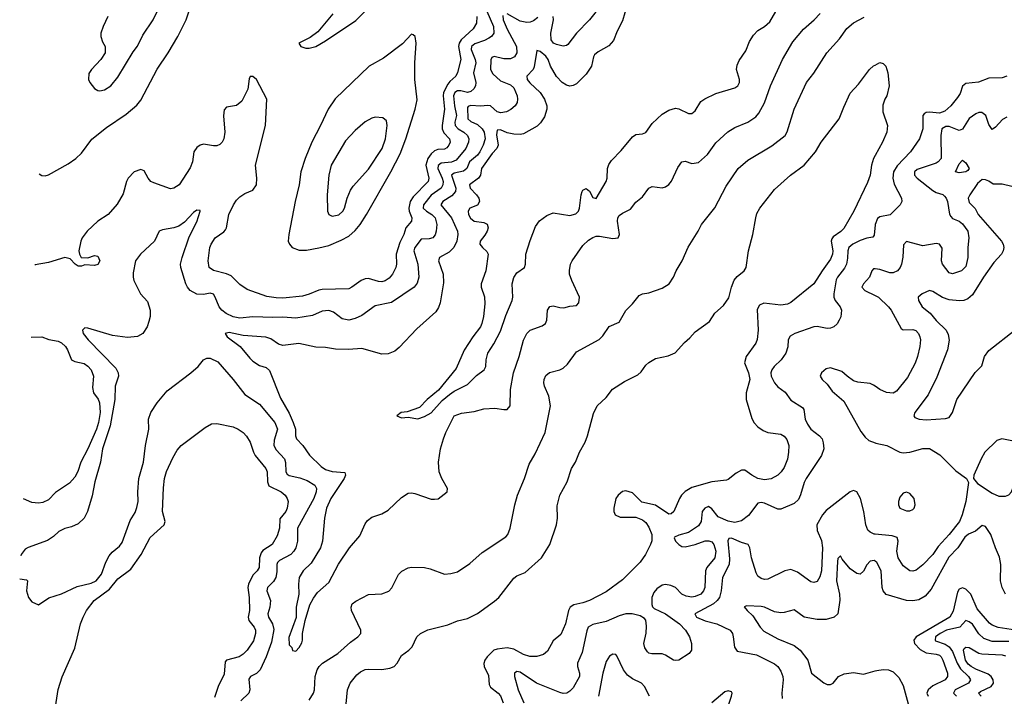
# Model space of a CAD drawing. Header units: inches. Extents: x 1682530 to 1839546, y 640742 to 791647.
# Tile 177 of 256: x 1684816 to 1690783, y 694310 to 698412. Entities that reach past the tile are written whole.
import ezdxf

# ---------------------------------------------------------------- set-up
doc = ezdxf.new("R2010")
doc.units = ezdxf.units.IN
doc.header["$MEASUREMENT"] = 0
doc.layers.add('B6689', color=7, linetype='Continuous')
doc.layers.add('B6699', color=7, linetype='Continuous')

msp = doc.modelspace()

# ---------------------------------------------------------------- linework, layer by layer
at = {"layer": 'B6689', "color": 5}
for points, elevation in [([(1687628, 698510), (1687687, 698370), (1687689.8, 698330), (1687676.4, 698310), (1687660.1, 698299.9), (1687634.1, 698285.9), (1687574, 698266), (1687554.3, 698250), (1687551.3, 698230), (1687577.2, 698170), (1687579.9, 698150), (1687566.3, 698090), (1687579.9, 698030), (1687578, 698010), (1687568, 697992), (1687550, 697977.1), (1687530, 697970.1), (1687490, 697981.2), (1687470, 697981.3), (1687454, 697970), (1687446.1, 697950), (1687450.8, 697890), (1687463.9, 697830), (1687453.7, 697790), (1687455.6, 697770), (1687472.7, 697750), (1687507.7, 697730), (1687530.6, 697710), (1687538.9, 697690), (1687537.1, 697670), (1687519.9, 697630), (1687460.4, 697559.6), (1687432.9, 697547.1), (1687370, 697541.1), (1687352.1, 697527.9), (1687349.3, 697510), (1687376.4, 697450), (1687382.2, 697430), (1687381.2, 697410), (1687370.2, 697389.8), (1687310, 697348.8), (1687264.2, 697290), (1687261.9, 697270), (1687280.8, 697250), (1687313.7, 697230), (1687333.1, 697210), (1687343.8, 697170), (1687340.5, 697130), (1687333.2, 697106.8), (1687320.3, 697090), (1687297.8, 697082.2), (1687250, 697080.6), (1687210.3, 697029.7), (1687203.9, 697010), (1687228.2, 696930), (1687235.2, 696850), (1687225.5, 696814.5), (1687207.2, 696790), (1687070, 696698), (1686970, 696677.3), (1686890, 696618), (1686850, 696599.7), (1686810.2, 696590.2), (1686770, 696597.6), (1686718.3, 696638.3), (1686690, 696649.3), (1686650, 696643.8), (1686590, 696618.1), (1686490, 696601.9), (1686410, 696608.3), (1686350, 696605.5), (1686230, 696611.3), (1686150, 696602.6), (1686110, 696610.9), (1686067.9, 696630), (1686040.2, 696650), (1686024.8, 696670), (1686001.7, 696730), (1685990, 696747.9), (1685970, 696753.8), (1685930, 696745.4), (1685890, 696748.6), (1685850, 696770.1), (1685832.5, 696790), (1685823.7, 696810), (1685793, 696910), (1685790.8, 696930), (1685800.1, 696970), (1685844.1, 697095.9), (1685890, 697186.6), (1685910.4, 697250), (1685910, 697254), (1685890, 697257.3), (1685870, 697243.8), (1685815.4, 697184.6), (1685780, 697160), (1685750, 697148.9), (1685682.3, 697137.7), (1685661.2, 697130), (1685632.3, 697070), (1685547.3, 696990), (1685517.6, 696950), (1685503.1, 696876.9), (1685503.1, 696850), (1685508.5, 696830), (1685547.8, 696750), (1685590, 696702.6), (1685607.2, 696650), (1685606.7, 696613.3), (1685598.9, 696581.1), (1685587.9, 696550), (1685561.7, 696510), (1685530, 696490.2), (1685470, 696485), (1685377.9, 696497.9), (1685230, 696541.3), (1685210, 696543), (1685197, 696530), (1685201.7, 696510), (1685231.1, 696470), (1685399.6, 696299.6), (1685413.3, 696270), (1685414, 696250), (1685395.2, 696190), (1685391.7, 696110), (1685363.8, 695950), (1685317.8, 695810), (1685306, 695730), (1685271.3, 695610), (1685255.2, 695524.8), (1685226.4, 695430), (1685207.2, 695390), (1685170, 695356.1), (1685130, 695336.5), (1685090, 695327), (1685052.3, 695310), (1685020.6, 695279.4), (1684984.8, 695255.2), (1684867.2, 695212.8), (1684850, 695202), (1684826, 695170), (1684822.8, 695161.3)], 660), ([(1684933.8, 697476.9), (1684950, 697466.7), (1684970, 697465.7), (1684990, 697472), (1685110, 697538.7), (1685156.9, 697570), (1685190, 697602), (1685253.4, 697686.6), (1685342.5, 697757.5), (1685460.6, 697839.4), (1685525.7, 697894.3), (1685550, 697923.1), (1685648.3, 698111.7), (1685715, 698210), (1685775, 698310), (1685824.2, 698410), (1685850, 698483.6)], 720), ([(1685350.4, 698430), (1685321.1, 698370), (1685308.8, 698330), (1685308.5, 698310), (1685317.6, 698277.6), (1685333.4, 698250), (1685334, 698210), (1685307.3, 698170), (1685250.5, 698109.5), (1685234.8, 698085.2), (1685234, 698050), (1685240.7, 698030), (1685270, 697994), (1685290, 697982), (1685301.1, 697981.1), (1685330, 697986), (1685369.3, 698010), (1685410, 698064), (1685504.1, 698215.9), (1685530, 698250.6), (1685563, 698317), (1685625.4, 698410), (1685679.1, 698520.9)], 740), ([(1688498.7, 698501.3), (1688470, 698404.2), (1688437.5, 698342.5), (1688414.9, 698285.1), (1688386.2, 698253.8), (1688322.4, 698217.6), (1688300.5, 698199.5), (1688292.9, 698187.1), (1688281.2, 698130), (1688250, 698082.2), (1688190, 698023.7), (1688170, 698012.6), (1688150, 698008.7), (1688130, 698013.8), (1688104.1, 698030), (1688070, 698068.1), (1688032.5, 698130), (1688018.5, 698170), (1688005.1, 698190), (1687970, 698218.9), (1687950, 698224.4), (1687934.3, 698125.7), (1687927.6, 698110), (1687889.9, 698070), (1687891.2, 698050), (1687908.1, 698028.1), (1687970.2, 697970.2), (1687996.7, 697930), (1688009.9, 697890.1), (1688011, 697870), (1687997.4, 697822.6), (1687973.4, 697786.6), (1687953, 697767), (1687870, 697719.4), (1687850, 697715.5), (1687810, 697717.9), (1687770, 697726.5), (1687730, 697743), (1687710, 697742.3), (1687705.5, 697714.5), (1687716.4, 697650), (1687708.6, 697631.4), (1687679.6, 697600.4), (1687614.2, 697510), (1687608.4, 697470), (1687596.3, 697450), (1687542, 697410), (1687546.1, 697390), (1687584.4, 697350), (1687598, 697330), (1687603.5, 697310), (1687590, 697286.9), (1687544.2, 697270), (1687534.2, 697250), (1687537, 697230), (1687548.1, 697208.1), (1687569.9, 697189.9), (1687630, 697182.5), (1687650, 697171.9), (1687654.6, 697150), (1687649.3, 697130), (1687635.1, 697104.9), (1687607.1, 697070), (1687605.1, 697050), (1687620.5, 697030), (1687647.4, 697007.4), (1687656.3, 696990), (1687640.6, 696890), (1687612.7, 696810), (1687611.9, 696790), (1687632.6, 696732.6), (1687634.9, 696690), (1687627.2, 696612.8), (1687617.9, 696570), (1687608.6, 696550), (1687563, 696490), (1687510, 696408.9), (1687461.9, 696298.1), (1687354.1, 696165.9), (1687286.6, 696110), (1687240.1, 696059.9), (1687165.1, 696034.9), (1687128, 696030), (1687102, 696010), (1687130, 695999), (1687170, 696001.2), (1687230, 695992), (1687270, 696006.6), (1687310, 696028.9), (1687376.4, 696103.6), (1687420, 696140), (1687450, 696160.2), (1687530, 696199.2), (1687584.7, 696255.3), (1687632, 696290), (1687642, 696310), (1687642.2, 696350), (1687653.4, 696390), (1687690, 696446.2), (1687730, 696522.8), (1687761.7, 696618.3), (1687801.2, 696710), (1687804.1, 696730), (1687800.1, 696810), (1687810, 696849.6), (1687830, 696877), (1687875.5, 696910), (1687881.3, 696930), (1687884.2, 696990), (1687910, 697072.8), (1687941.8, 697158.2), (1687967.3, 697192.7), (1688010, 697224.2), (1688050, 697239.8), (1688150, 697224.5), (1688186.2, 697233.8), (1688201.8, 697250), (1688209.4, 697270), (1688218, 697350), (1688224.5, 697370), (1688230, 697378.3), (1688250, 697388.2), (1688270, 697371.3), (1688290, 697334.5), (1688310, 697327.6), (1688370.8, 697430), (1688375.9, 697450), (1688378.9, 697510), (1688386.9, 697533.1), (1688402.8, 697557.2), (1688461.6, 697618.4), (1688530, 697702), (1688550, 697715), (1688590, 697719.8), (1688610, 697727.2), (1688650, 697781.5), (1688710, 697838.5), (1688750, 697863), (1688790, 697875.6), (1688810, 697871.5), (1688870, 697842.6), (1688890, 697842), (1688910, 697859.6), (1688944.8, 697915.2), (1688967.6, 697932.4), (1689035.2, 697964.8), (1689150, 697998.9), (1689168.8, 698010), (1689178.3, 698030), (1689178.3, 698050), (1689160.7, 698110), (1689164.6, 698135.4), (1689175.8, 698164.2), (1689216.9, 698223.1), (1689240, 698280), (1689262.7, 698317.3), (1689290, 698345.1), (1689330.1, 698369.9), (1689361.6, 698398.4), (1689398.3, 698461.7)], 620), ([(1688339.9, 698500.1), (1688270, 698410.2), (1688191.2, 698330), (1688138.7, 698261.3), (1688130, 698254.4), (1688110, 698250.4), (1688070, 698260.3), (1688050.5, 698270), (1688036.9, 698290), (1688034.5, 698330), (1688050.9, 698410), (1688050.1, 698430)], 640), ([(1687586.7, 698430), (1687584.9, 698390), (1687564.4, 698355.6), (1687492.6, 698290), (1687480.4, 698270), (1687476.4, 698250), (1687489, 698170), (1687469.5, 698090.5), (1687459.9, 698070), (1687422.7, 698037.3), (1687410, 698020.1), (1687384.6, 697970), (1687381.7, 697950), (1687391, 697869), (1687376.3, 697770), (1687377.4, 697750), (1687386.6, 697726.6), (1687420.7, 697690), (1687425.7, 697670), (1687417.8, 697650), (1687404.6, 697635.4), (1687390, 697626.6), (1687350, 697623.8), (1687330, 697615.8), (1687310, 697598.8), (1687289.9, 697570), (1687278.4, 697530), (1687295.8, 697450), (1687291.2, 697430), (1687201.4, 697338.6), (1687182.8, 697310), (1687174.4, 697270), (1687176.7, 697250), (1687193, 697210), (1687190.8, 697190), (1687157.3, 697150), (1687144, 697110), (1687119, 697061), (1687097.7, 696990), (1687100.2, 696930), (1687095.4, 696910), (1687075.7, 696870), (1687054.5, 696845.5), (1687030.8, 696829.2), (1687010, 696823.3), (1686990, 696824.5), (1686930, 696842.8), (1686910, 696841.2), (1686884.7, 696830), (1686830, 696790.2), (1686810, 696780.7), (1686650, 696775.3), (1686630, 696772.4), (1686570, 696747), (1686530, 696736.6), (1686410, 696723.4), (1686370, 696724.7), (1686314.4, 696734.4), (1686195.1, 696775.1), (1686150, 696805.8), (1686098.3, 696858.3), (1686070.1, 696870.1), (1685990.9, 696890.9), (1685964.6, 696910), (1685958.2, 696950), (1685969.4, 697030), (1685976, 697050), (1686000.2, 697090), (1686053.8, 697126.2), (1686062.8, 697137.2), (1686069.4, 697150.6), (1686084.4, 697230), (1686111.1, 697288.9), (1686130, 697317.2), (1686150, 697337.1), (1686181.4, 697358.6), (1686230, 697378.5), (1686251.7, 697410), (1686253.5, 697450), (1686246.2, 697530), (1686306, 697770), (1686314, 697930), (1686251.8, 698050), (1686230, 698067.7), (1686213.2, 698066.8), (1686207.5, 698052.5), (1686199.1, 697990), (1686162.7, 697917.3), (1686130, 697892.4), (1686070, 697881.1), (1686054.7, 697865.3), (1686050.8, 697829.2), (1686059.8, 697730), (1686052.8, 697690), (1686042.6, 697670), (1686030, 697655.3), (1686010, 697646.7), (1685990, 697646), (1685930, 697657.4), (1685910, 697651.8), (1685890, 697637.6), (1685872.4, 697610), (1685863.1, 697550), (1685850, 697513.4), (1685782, 697410), (1685750, 697390.4), (1685730, 697386.7), (1685630, 697422), (1685611.5, 697431.5), (1685593.8, 697450), (1685570, 697494.9), (1685550, 697503.7), (1685510, 697488.8), (1685473.5, 697450), (1685463.5, 697430), (1685444.2, 697355.8), (1685406.4, 697293.6), (1685351.6, 697230), (1685290.6, 697189.4), (1685224.2, 697130), (1685195.1, 697090), (1685187.3, 697070), (1685175.3, 697010), (1685178, 696990), (1685188, 696970), (1685228.4, 696968.4), (1685270, 696982.7), (1685290, 696978), (1685300.9, 696950), (1685290, 696927.3), (1685270, 696920.7), (1685210, 696924.7), (1685190, 696918), (1685170, 696918), (1685152, 696930), (1685122.8, 696962.8), (1685090.5, 696970.5), (1684990, 696939.6), (1684910, 696925.3), (1684907.3, 696923.7)], 680), ([(1687743.5, 698436.5), (1687746.1, 698410), (1687770, 698354.2), (1687827, 698250), (1687829.3, 698210.7), (1687814.1, 698185.9), (1687790, 698175.1), (1687750, 698174.8), (1687691.6, 698188.4), (1687678.2, 698181.8), (1687671.3, 698168.7), (1687669.9, 698109.9), (1687683.3, 698083.3), (1687730, 698041.5), (1687790, 698017.3), (1687810, 697997.6), (1687830.6, 697950), (1687833.8, 697930), (1687830.8, 697910), (1687819.7, 697890), (1687792.2, 697867.8), (1687766, 697854), (1687733, 697847), (1687710, 697852.4), (1687670, 697888.4), (1687651.5, 697891.5), (1687610, 697887.5), (1687549, 697891), (1687533.9, 697886.1), (1687530, 697879.3), (1687532.9, 697810), (1687550, 697794.8), (1687590, 697775.9), (1687618.3, 697750), (1687630.7, 697730), (1687636.6, 697690), (1687625.4, 697650), (1687604.7, 697610), (1687589.9, 697590), (1687542, 697550), (1687527, 697510), (1687506.7, 697493.3), (1687450, 697481.6), (1687434.1, 697470), (1687459.5, 697390), (1687457.5, 697370), (1687436, 697344), (1687380.3, 697310), (1687369.1, 697290), (1687433.1, 697210), (1687468.6, 697130), (1687472.2, 697110), (1687465.5, 697070), (1687446.7, 697030), (1687418.5, 697001.5), (1687361.1, 696970), (1687354.2, 696950), (1687382.3, 696870), (1687383.6, 696816.4), (1687364, 696696), (1687353.7, 696666.3), (1687338.4, 696641.6), (1687223.3, 696536.7), (1687116.3, 696423.7), (1687090, 696403), (1687050, 696385.3), (1687010, 696384.6), (1686890, 696419.3), (1686807.9, 696412.1), (1686730, 696413.8), (1686670, 696424.4), (1686610, 696427.1), (1686508.3, 696448.3), (1686410, 696437.1), (1686384.6, 696444.6), (1686337.3, 696477.3), (1686306.9, 696486.9), (1686170, 696498.1), (1686085.3, 696514.7), (1686061.6, 696510), (1686073.7, 696490), (1686151.5, 696431.5), (1686210, 696358.8), (1686230, 696341.2), (1686270, 696316.1), (1686310, 696302.8), (1686330, 696284.2), (1686397.7, 696117.7), (1686450, 696026), (1686473.9, 695970), (1686487.4, 695930), (1686487.1, 695890), (1686492.8, 695870), (1686532, 695830), (1686572, 695772), (1686643.8, 695703.8), (1686670, 695685.8), (1686710, 695672.5), (1686787.6, 695667.6), (1686789.7, 695650), (1686782.5, 695630), (1686702.5, 695510), (1686675.9, 695450), (1686662.8, 695390), (1686651.7, 695250), (1686639.8, 695210), (1686583.3, 695116.7), (1686534.2, 695070), (1686510.8, 695030), (1686505, 694990), (1686507.1, 694930), (1686490.8, 694850), (1686492.1, 694787.9), (1686447.5, 694667.5), (1686450, 694622), (1686465.2, 694605.2), (1686470, 694588), (1686490, 694584), (1686510, 694605.2), (1686525.1, 694634.9), (1686530.3, 694650.4), (1686530.5, 694690.5), (1686547.2, 694770), (1686575.4, 694864.6), (1686595.8, 694904.2), (1686620.5, 694939.6), (1686690, 694999.7), (1686748.4, 695111.6), (1686815.8, 695210), (1686876.8, 695283.2), (1686910, 695356.3), (1686924.5, 695375.5), (1686950, 695395), (1687010, 695416.8), (1687050, 695438), (1687130, 695516), (1687170, 695541.1), (1687190, 695544), (1687210, 695539.7), (1687310, 695505.1), (1687330, 695504.5), (1687352.3, 695507.7), (1687406.8, 695550), (1687408, 695570), (1687374.4, 695630), (1687359.2, 695670), (1687353.7, 695730), (1687366, 695810), (1687385.5, 695870), (1687399.7, 695910), (1687450, 696009.6), (1687493.7, 696026.3), (1687570, 696037.4), (1687630, 696052.9), (1687696, 696056), (1687750, 696048.2), (1687770, 696049.6), (1687788, 696070), (1687791, 696170), (1687808.4, 696271.6), (1687842.6, 696370), (1687870.4, 696469.6), (1687890.5, 696509.5), (1687910.5, 696529.5), (1687983.4, 696556.6), (1688002.8, 696570), (1688010.5, 696589.5), (1688014.9, 696650), (1688030, 696672.3), (1688050, 696677), (1688090, 696666.6), (1688114.4, 696665.6), (1688150, 696675.1), (1688190, 696679.3), (1688203.8, 696696.2), (1688208.4, 696730), (1688162, 696830), (1688149.1, 696870), (1688147.8, 696892.2), (1688154.9, 696930), (1688165.3, 696950), (1688230, 697043.6), (1688264.2, 697075.8), (1688290, 697092.1), (1688310, 697098.5), (1688330, 697099.8), (1688410, 697084.5), (1688442.8, 697090), (1688451.7, 697110), (1688438.3, 697190), (1688441.7, 697210), (1688450, 697224.5), (1688470, 697239.7), (1688517.2, 697262.8), (1688550, 697306), (1688590, 697338), (1688630, 697389.4), (1688650, 697399.5), (1688710, 697391.8), (1688730, 697397.6), (1688750, 697412), (1688766.7, 697433.3), (1688805.4, 697514.6), (1688830, 697549.3), (1688850, 697553.6), (1688890, 697540.5), (1688930, 697546), (1688985.5, 697594.6), (1689035.8, 697664.2), (1689107.7, 697732.3), (1689150, 697758.5), (1689230, 697789.7), (1689276.9, 697823.1), (1689295.3, 697844.7), (1689330, 697907.3), (1689365.8, 698010), (1689438.6, 698170), (1689502.7, 698277.3), (1689566.4, 698353.6), (1689630.1, 698409.9), (1689667.4, 698450)], 640), ([(1686713.3, 698446.7), (1686622, 698338), (1686576.3, 698303.7), (1686508.7, 698270), (1686519, 698250), (1686550, 698239.5), (1686570, 698239.6), (1686610, 698249.8), (1686670, 698284.2), (1686853.9, 698406.1), (1686915.5, 698470)], 680), ([(1686570, 694286), (1686596.5, 694330), (1686602.4, 694350), (1686607.8, 694430), (1686618.3, 694470), (1686630.3, 694490), (1686650.3, 694510), (1686744.6, 694570), (1686821.2, 694638.8), (1686864.9, 694670), (1686883, 694690), (1686883.1, 694710), (1686827.3, 694830), (1686824.9, 694850), (1686831, 694870), (1686852.8, 694887.2), (1686930, 694927.3), (1687010, 694931), (1687052.5, 694947.5), (1687071.8, 694968.2), (1687112.1, 695047.9), (1687132.3, 695067.7), (1687170, 695088.2), (1687190, 695092.6), (1687270, 695090.9), (1687303.3, 695083.3), (1687390, 695051.1), (1687430, 695054), (1687470, 695063.8), (1687545, 695115), (1687618.5, 695181.5), (1687763, 695277), (1687774.3, 695290), (1687789.1, 695330), (1687816.5, 695470), (1687833.1, 695530), (1687875.6, 695630), (1687903.5, 695716.5), (1687939.6, 695780.4), (1688001.2, 695910), (1688033.6, 696070), (1688023.1, 696130), (1687995.8, 696190), (1687992, 696210), (1687994, 696230), (1688005.2, 696254.7), (1688027.8, 696272.2), (1688090, 696289.7), (1688110, 696299.8), (1688136.1, 696323.9), (1688190, 696397.7), (1688327.7, 696472.3), (1688350, 696495.6), (1688387.9, 696552.1), (1688450, 696578.7), (1688490, 696649.6), (1688530.4, 696690), (1688570, 696739), (1688590, 696749.2), (1688630, 696755.1), (1688710, 696784.7), (1688752.4, 696810), (1688779.3, 696850), (1688794.9, 696890), (1688830.6, 696950), (1688867.3, 697032.7), (1688928.4, 697130), (1688948, 697170), (1689030, 697272), (1689097.3, 697402.7), (1689169.5, 697510.5), (1689230, 697560.4), (1689373.7, 697646.3), (1689455.6, 697710), (1689467.7, 697732.3), (1689509.3, 697870), (1689584.6, 698030), (1689630, 698087), (1689707.2, 698210), (1689784.4, 698295.5), (1689830, 698358.3), (1689870, 698393.3), (1689933.4, 698426.6)], 660), ([(1687955.7, 698424.3), (1687930, 698405), (1687910, 698395.8), (1687890, 698393.7), (1687850, 698402.8), (1687770, 698446.4)], 640), ([(1686794.8, 694265.2), (1686802, 694350), (1686818.8, 694390), (1686858.8, 694441.2), (1686881.2, 694458.8), (1686910, 694471.6), (1686930, 694475.3), (1687010, 694472.3), (1687059.8, 694480.2), (1687086, 694490), (1687104.6, 694510), (1687130, 694557.6), (1687175.5, 694590), (1687195.5, 694610), (1687224, 694670), (1687244.9, 694690), (1687290, 694713.6), (1687410, 694743), (1687470, 694767.6), (1687530, 694781.3), (1687590, 694812.8), (1687693.7, 694886.3), (1687720.4, 694910), (1687810, 695025.6), (1687830, 695039.7), (1687880.3, 695059.7), (1687978.4, 695150), (1688028.4, 695230), (1688070, 695348.7), (1688074.9, 695390), (1688074.4, 695465.6), (1688090.3, 695530), (1688133.4, 695610), (1688160.3, 695690), (1688185.5, 695730), (1688209, 695790), (1688242.3, 695850), (1688258, 695890), (1688294.7, 696025.3), (1688315.8, 696070), (1688370, 696122), (1688409, 696171), (1688481.6, 696218.4), (1688561.7, 696258.3), (1688582.6, 696277.4), (1688610, 696318), (1688630, 696334.5), (1688670, 696357), (1688746.7, 696373.3), (1688788.3, 696391.7), (1688844.4, 696455.6), (1688876.9, 696483.1), (1688910, 696519.5), (1688997, 696583), (1689030, 696633.2), (1689081.6, 696678.4), (1689114, 696726), (1689130.5, 696790), (1689147.1, 696832.9), (1689165.1, 696854.9), (1689207.7, 696890), (1689218.4, 696910), (1689233.7, 697010), (1689258.9, 697110), (1689277.3, 697210), (1689284.2, 697235.8), (1689301.7, 697270), (1689390, 697382.4), (1689487, 697470), (1689570.3, 697530), (1689638.7, 697610), (1689674.4, 697670), (1689782, 697810), (1689810, 697882), (1689850, 697965.2), (1689899.3, 698020.7), (1689965.5, 698110), (1689990, 698131.6), (1690000, 698136.6)], 680), ([(1690000, 697588.6), (1689989.9, 697570.1), (1689978.5, 697530), (1689969.8, 697470), (1689955.3, 697424.7), (1689870.7, 697250), (1689810, 697145.5), (1689793.1, 697126.9), (1689745.5, 697094.5), (1689737.8, 697082.2), (1689734, 697070), (1689743.9, 697010), (1689741.6, 696990), (1689730, 696960.8), (1689679.2, 696890), (1689630, 696810.3), (1689490, 696697), (1689470, 696687.6), (1689430, 696681.3), (1689326.7, 696693.3), (1689299.7, 696680.3), (1689285.3, 696654.7), (1689290.9, 696529.1), (1689286.3, 696473.7), (1689276.9, 696450), (1689219.7, 696370), (1689208.5, 696331.6), (1689233.8, 696270), (1689240.3, 696230), (1689218.8, 696150), (1689219.8, 696110), (1689253.7, 695993.7), (1689267.7, 695967.7), (1689290, 695944.5), (1689322, 695922), (1689350, 695909.6), (1689430, 695898.3), (1689450, 695886), (1689466, 695866), (1689477.2, 695830), (1689476.5, 695790), (1689470, 695747.3), (1689450, 695696.4), (1689432, 695670), (1689411, 695650), (1689370, 695627.6), (1689330, 695623), (1689290.6, 695630), (1689253.1, 695650), (1689210, 695681.1), (1689190, 695680.3), (1689157.4, 695662.6), (1689110, 695624.9), (1689099.1, 695620.9), (1689010, 695610.2), (1688890, 695575.8), (1688849.2, 695550.8), (1688827.2, 695530), (1688814.2, 695510), (1688779.7, 695430), (1688764.6, 695415.4), (1688750, 695413.8), (1688670, 695468.3), (1688587.1, 695487.1), (1688530, 695542.8), (1688490, 695554.8), (1688470, 695550.7), (1688442.7, 695530), (1688429.5, 695510), (1688417.2, 695450), (1688417.2, 695430), (1688424, 695410), (1688455.1, 695395.1), (1688550, 695396.4), (1688590, 695379.8), (1688610, 695363.1), (1688630, 695335.4), (1688646.5, 695290), (1688647.9, 695252.1), (1688639.8, 695230), (1688608.8, 695170), (1688576.6, 695123.3), (1688470, 695015.5), (1688370, 694944.1), (1688269.9, 694890.1), (1688230, 694876.3), (1688174.5, 694865.5), (1688152.6, 694850), (1688141.2, 694830), (1688124.6, 694750), (1688096, 694684), (1688050, 694645.7), (1688015.4, 694584.6), (1687990, 694562.8), (1687950, 694552.3), (1687907.7, 694552.3), (1687870, 694563.7), (1687810, 694595.7), (1687770, 694604.2), (1687710, 694596.4), (1687690, 694589.5), (1687649.4, 694550), (1687636, 694530), (1687629.4, 694509.4), (1687631.9, 694490), (1687656.6, 694436.7), (1687662.1, 694382.1), (1687670, 694365.8), (1687716.1, 694330), (1687730, 694313.5), (1687746.9, 694270)], 680), ([(1690000, 697167.4), (1689994.3, 697105.7), (1689985.8, 697094.2), (1689950, 697087.6), (1689910, 697073.2), (1689866.4, 697050), (1689841.7, 697030), (1689835.2, 697010), (1689833.9, 696966.1), (1689827.3, 696930), (1689815.4, 696904.6), (1689772.1, 696850), (1689765.1, 696834.9), (1689750.5, 696750), (1689750.6, 696730), (1689758, 696710), (1689788.5, 696670), (1689797.6, 696650), (1689792.9, 696610), (1689783.1, 696590), (1689770, 696568.7), (1689750, 696550.3), (1689730, 696541.7), (1689710, 696538.9), (1689650, 696552), (1689630, 696549), (1689514, 696510), (1689486, 696494), (1689474, 696470), (1689471.5, 696428.5), (1689459.8, 696390), (1689431.8, 696350), (1689388.8, 696310), (1689373.6, 696290), (1689368.4, 696270), (1689370.7, 696250), (1689390, 696211.1), (1689410, 696186), (1689454.3, 696154.3), (1689490, 696104.7), (1689560.9, 696060.9), (1689568.3, 696048.3), (1689577.2, 695990), (1689590, 695959.7), (1689610.9, 695930), (1689664.2, 695890), (1689678.7, 695870), (1689685.6, 695845.6), (1689689.7, 695810), (1689676.3, 695770), (1689582.2, 695630), (1689570, 695605.5), (1689549.1, 695530.9), (1689536.5, 695503.5), (1689510, 695478.9), (1689430, 695444.4), (1689410, 695443.7), (1689330, 695481.2), (1689310, 695485.2), (1689290, 695480.3), (1689233.5, 695406.5), (1689190, 695374.3), (1689150, 695363.1), (1689110, 695371.3), (1689050, 695397.9), (1689010, 695446.7), (1688990, 695460.1), (1688968.9, 695450), (1688951.4, 695430), (1688946.8, 695370), (1688930, 695343), (1688870, 695302.9), (1688810, 695286.8), (1688785.6, 695274.4), (1688783.1, 695270), (1688791.6, 695250), (1688809.9, 695229.9), (1688830, 695219), (1688850, 695216.4), (1688910, 695230.8), (1688970, 695252.9), (1688993.5, 695253.5), (1689010, 695245.7), (1689023, 695230), (1689035.9, 695190), (1689029.2, 695150), (1688980.2, 695090), (1688971.7, 695070), (1688969.2, 694970), (1688961, 694950), (1688943.9, 694930), (1688910, 694914.6), (1688890, 694911.7), (1688856.2, 694916.2), (1688829.6, 694929.6), (1688790, 694970.2), (1688761.7, 694981.7), (1688730, 694987.6), (1688710, 694984.1), (1688678.5, 694961.5), (1688659.7, 694940.3), (1688646.6, 694910), (1688647, 694867), (1688652, 694852), (1688661.4, 694841.4), (1688730, 694809.8), (1688814.4, 694750), (1688850.9, 694710), (1688876.3, 694670), (1688887.8, 694630), (1688887.8, 694590), (1688873.6, 694570), (1688811.8, 694530), (1688790, 694526.5), (1688778.8, 694530), (1688730, 694560.3), (1688710, 694566.7), (1688647.4, 694567.4), (1688630, 694571.7), (1688620, 694580), (1688604.2, 694604.2), (1688599.7, 694630), (1688612.6, 694692.6), (1688614.3, 694734.3), (1688610, 694771.3), (1688602.5, 694782.5), (1688577.3, 694797.3), (1688529, 694809), (1688490, 694809.2), (1688450, 694798.2), (1688370, 694763.2), (1688290, 694745.7), (1688262.2, 694730), (1688252.8, 694707.2), (1688224.6, 694575.4), (1688195.8, 694510), (1688197.1, 694490), (1688209.8, 694450), (1688209.7, 694430), (1688170, 694361.6), (1688150, 694340.4), (1688132.7, 694330), (1688110, 694326.5), (1688090, 694332.3), (1687949.2, 694389.2), (1687850, 694455.5), (1687830, 694459.6), (1687815.1, 694450), (1687814, 694430), (1687836.7, 694350), (1687871.9, 694270)], 660), ([(1690000, 696900.6), (1689990, 696901.5), (1689979.8, 696890), (1689967.2, 696850), (1689930.9, 696810), (1689920.5, 696790), (1689937.4, 696770), (1690000, 696739.9)], 640), ([(1684886.4, 696488.6), (1684890, 696486.9), (1684950, 696488.5), (1684992.2, 696472.2), (1685050, 696463.4), (1685070, 696452.6), (1685093.1, 696430), (1685105, 696410), (1685129.9, 696349.9), (1685150, 696339.1), (1685206.8, 696326.8), (1685230, 696310.9), (1685248.6, 696288.6), (1685264, 696250), (1685257.4, 696182.6), (1685262.6, 696150), (1685291.4, 696111.4), (1685300.4, 696090), (1685302.9, 696030), (1685293.6, 695970), (1685282, 695930), (1685230, 695810.2), (1685186.1, 695730), (1685167.8, 695672.2), (1685150, 695639), (1685117.5, 695602.5), (1685033.6, 695546.4), (1684990, 695500.3), (1684955.7, 695484.3), (1684930, 695480.7), (1684890, 695485.5), (1684839.4, 695507.6)], 680), ([(1684816.1, 695022), (1684857, 695017), (1684864, 695010), (1684857.2, 694950), (1684869.4, 694910), (1684890, 694882.7), (1684930, 694865.2), (1684992.2, 694907.8), (1685070, 694932), (1685164.4, 694975.6), (1685250, 694995.4), (1685279.5, 695010), (1685312.6, 695050), (1685337.8, 695122.2), (1685358, 695162), (1685376.4, 695183.6), (1685420.5, 695219.5), (1685437.3, 695242.7), (1685485.1, 695374.9), (1685515.2, 695424.8), (1685526.3, 695453.7), (1685534.6, 695490), (1685531.8, 695550), (1685538.6, 695630), (1685565.8, 695730), (1685579, 695830), (1685598.4, 695930), (1685597.6, 695990), (1685610.8, 696030), (1685650, 696089.8), (1685710, 696162.2), (1685854, 696270), (1685898.7, 696310), (1685930, 696349.4), (1685950, 696360.7), (1685970, 696360.7), (1686017.2, 696337.2), (1686110, 696229.7), (1686179.9, 696139.9), (1686270, 696081.7), (1686362, 695970), (1686378.2, 695930), (1686357.8, 695862.2), (1686356.9, 695830), (1686370, 695804.6), (1686420.5, 695750), (1686426.9, 695726.9), (1686428.1, 695670), (1686437, 695657), (1686449.4, 695649.4), (1686514.7, 695634.7), (1686558.3, 695618.3), (1686604, 695590), (1686614.4, 695570), (1686613.4, 695550), (1686598, 695510), (1686499.9, 695330), (1686499.6, 695250), (1686489.9, 695210), (1686478.3, 695190), (1686458.9, 695170), (1686390, 695132.5), (1686379.5, 695120.5), (1686373.7, 695110), (1686374.9, 695065.1), (1686367.9, 695030), (1686353.4, 695006.6), (1686318, 694970), (1686313.3, 694950), (1686335.2, 694890), (1686332.1, 694850), (1686320.6, 694810), (1686325, 694790), (1686349.1, 694749.1), (1686355.8, 694715.8), (1686341.7, 694638.3), (1686310, 694550.3), (1686273.8, 694470), (1686250.9, 694449.1), (1686214.3, 694430), (1686205.1, 694414.9), (1686211.7, 694350), (1686203.9, 694330), (1686156.5, 694283.5)], 660), ([(1690000, 696189.9), (1689990, 696196.9), (1689970, 696205.5), (1689895.1, 696215.1), (1689870, 696223.2), (1689830.4, 696250), (1689799.4, 696279.4), (1689730, 696302), (1689704.1, 696295.9), (1689676.2, 696270), (1689666.6, 696250), (1689679.6, 696230), (1689710, 696202), (1689739.4, 696159.4), (1689810, 696099.8), (1689914.7, 695914.7), (1689940.2, 695880.2), (1689961.5, 695861.5), (1690000, 695847.3)], 640), ([(1685033.2, 694246.8), (1685048.4, 694351.6), (1685072.7, 694427.3), (1685150, 694602), (1685185, 694750), (1685199.8, 694790), (1685221.2, 694830), (1685268.1, 694890), (1685360.8, 694959.2), (1685410, 695022.6), (1685490, 695079.8), (1685551.6, 695170), (1685607.3, 695272.7), (1685691.7, 695350), (1685697.5, 695370), (1685681, 695430), (1685686.9, 695573.1), (1685693.7, 695630), (1685706.3, 695673.7), (1685743.4, 695756.6), (1685770, 695802.9), (1685794.4, 695830), (1685939.9, 695940.1), (1685978, 695962), (1686010, 695962.9), (1686110, 695943.1), (1686140.9, 695930), (1686170, 695909.6), (1686190, 695887.3), (1686213.1, 695850), (1686232.3, 695790), (1686243.1, 695770), (1686308.8, 695690), (1686315.8, 695670), (1686318.8, 695610), (1686326.8, 695586.7), (1686400.4, 695550), (1686425.6, 695530), (1686438, 695510), (1686442.2, 695490), (1686437.2, 695450), (1686429.9, 695430), (1686393.3, 695386.7), (1686389.9, 695330), (1686376.6, 695283.3), (1686346, 695230), (1686290, 695193.4), (1686279.6, 695180.4), (1686269.9, 695150), (1686266.9, 695090), (1686255.3, 695070), (1686230, 695043.5), (1686203.4, 694990), (1686199.7, 694970), (1686207.3, 694910), (1686208, 694830), (1686200.2, 694790), (1686203.9, 694770), (1686237.9, 694730), (1686245.2, 694710), (1686245.9, 694690), (1686232.7, 694647.3), (1686194, 694590), (1686170, 694564.8), (1686146, 694550), (1686070, 694530.1), (1686061.7, 694518.3), (1686055.2, 694444.8), (1686019.6, 694370), (1685997.3, 694302.7)], 680), ([(1690000, 695293.1), (1689993.7, 695293.7), (1689970, 695304.2), (1689957.2, 695317.2), (1689943.2, 695350), (1689931.1, 695430), (1689912.2, 695510), (1689890.1, 695550.1), (1689870, 695557.4), (1689850, 695548.9), (1689704.4, 695435.6), (1689682, 695410), (1689647.2, 695350), (1689650, 695316), (1689674.7, 695254.7), (1689682.5, 695210), (1689675.4, 695070), (1689665.6, 695034.4), (1689650, 695005.7), (1689630, 694999), (1689610, 695003.9), (1689530, 695062.8), (1689490, 695078.9), (1689453.2, 695070), (1689350, 695021.1), (1689330, 695017.6), (1689310, 695023.8), (1689290, 695039.3), (1689279.2, 695059.2), (1689251, 695150), (1689240.2, 695210), (1689230.2, 695230.2), (1689190, 695241.6), (1689130, 695269.2), (1689113.6, 695266.4), (1689107.7, 695252.3), (1689117.3, 695142.6), (1689115.3, 695110), (1689075.5, 695030), (1689067.5, 694950), (1689056.4, 694910), (1689043.9, 694890), (1689021.8, 694870), (1688908.4, 694810), (1688918, 694790), (1688970, 694768.5), (1689040.5, 694750), (1689122.6, 694710), (1689135.3, 694690), (1689140.9, 694670), (1689147.3, 694607.3), (1689163.8, 694583.8), (1689281.8, 694561.8), (1689390, 694506), (1689410, 694491.1), (1689430, 694462.9), (1689441.6, 694430), (1689443.7, 694410), (1689434.2, 694330), (1689437.4, 694297.4)], 640), ([(1690000, 695128.9), (1689994, 695134), (1689970, 695128.3), (1689950, 695106.5), (1689930, 695068.4), (1689910, 695050.3), (1689890, 695054.9), (1689850, 695082.4), (1689801, 695141), (1689790, 695162), (1689775.1, 695144.9), (1689772.1, 695127.9), (1689766.7, 695010), (1689785.6, 694930), (1689786.4, 694893.7), (1689774.7, 694810), (1689751.5, 694790), (1689704, 694776), (1689650, 694776.6), (1689569.7, 694789.7), (1689510, 694833.8), (1689450, 694817.1), (1689430, 694815.9), (1689390, 694821.5), (1689330.3, 694850), (1689310, 694854.8), (1689222.4, 694857.6), (1689207.7, 694852.3), (1689224.5, 694830), (1689258.8, 694798.8), (1689304.1, 694730), (1689325.5, 694705.5), (1689410, 694657.8), (1689510, 694618.5), (1689546.1, 694590), (1689593.6, 694530), (1689614.7, 694450), (1689690, 694391.5), (1689710, 694381.6), (1689730, 694381.8), (1689745.7, 694390), (1689779, 694430), (1689812.7, 694447.3), (1689870, 694453.7), (1689930, 694445.2), (1690000, 694464.4)], 620), ([(1688632.9, 694310), (1688603.1, 694370), (1688584.9, 694390), (1688530, 694415.9), (1688498.8, 694438.8), (1688476.5, 694470), (1688435.8, 694555.8), (1688430, 694563), (1688410, 694566), (1688390, 694552.4), (1688370, 694520.7), (1688349.3, 694450.7), (1688323.8, 694310)], 640), ([(1689110.5, 694250), (1689130.8, 694310.8), (1689134.8, 694330), (1689130, 694338), (1689110, 694342.8), (1689090, 694337.3), (1689010, 694270.5)], 640)]:
    msp.add_lwpolyline(points, dxfattribs=dict(at, elevation=elevation))
for points, elevation in [([(1687190, 698324), (1687135.6, 698264.4), (1687021.3, 698178.7), (1686933.7, 698130), (1686728.5, 697931.5), (1686684.7, 697870), (1686639.7, 697770), (1686587.5, 697670), (1686546, 697570), (1686520.6, 697490), (1686510.2, 697410), (1686485.7, 697310), (1686446.5, 697110), (1686444.2, 697070), (1686450.4, 697050), (1686468, 697030), (1686510, 697014.6), (1686554.8, 697014.8), (1686630, 697027.8), (1686690, 697042.3), (1686764.7, 697075.3), (1686810, 697100.2), (1686850, 697134.5), (1686878.9, 697170), (1686917.6, 697230), (1687065.9, 697490), (1687121, 697599), (1687157.1, 697690), (1687213.8, 697870), (1687225.3, 697925.3), (1687211.4, 698050), (1687210.8, 698150), (1687219.5, 698270), (1687212.7, 698310), (1687200.2, 698320.2)], 720), ([(1686970, 697820.9), (1686950, 697815.1), (1686910, 697792), (1686850, 697740.5), (1686790, 697676.3), (1686703.6, 697530), (1686689.2, 697470), (1686680.4, 697350), (1686681.1, 697250), (1686690.6, 697230), (1686710, 697220.3), (1686750, 697229.2), (1686773.7, 697250), (1686784.7, 697270), (1686800.5, 697330), (1686821.5, 697378.5), (1686837.8, 697402.2), (1686930, 697505.3), (1687012.2, 697630), (1687032.8, 697690), (1687044.2, 697770), (1687039.1, 697799.1), (1687017, 697817)], 740)]:
    msp.add_lwpolyline(points, close=True, dxfattribs=dict(at, elevation=elevation))
at = {"layer": 'B6699', "color": 5}
for points, elevation in [([(1690000, 698136.6), (1690030, 698151.8), (1690050, 698145.2), (1690065.2, 698130), (1690078, 698090), (1690085.2, 698010), (1690071.8, 697950), (1690059.3, 697930), (1690047.5, 697892.5), (1690047.2, 697852.8), (1690076.2, 697770), (1690071.5, 697730), (1690044.7, 697670), (1690000, 697588.6)], 680), ([(1690799.3, 698070), (1690770, 698059.5), (1690690, 698057.4), (1690626.4, 698033.6), (1690550, 698025.2), (1690530.6, 698009.5), (1690515.2, 697964.8), (1690500.2, 697939.8), (1690459, 697890), (1690422.4, 697857.6), (1690390, 697844), (1690329.4, 697850.6), (1690310, 697849.4), (1690298.5, 697841.5), (1690289.9, 697830), (1690288.7, 697750), (1690269, 697690), (1690214.5, 697610), (1690134.9, 697525.1), (1690112.1, 697490), (1690108.1, 697450), (1690115.5, 697415.5), (1690161, 697330), (1690161.5, 697310), (1690152.2, 697290), (1690092.3, 697227.7), (1690030, 697217.5), (1690014.1, 697205.9), (1690000.2, 697170), (1690000, 697167.4)], 660), ([(1690798.5, 697821.5), (1690773, 697807), (1690730, 697759.1), (1690710, 697746), (1690690, 697776), (1690671.7, 697831.7), (1690648.1, 697848.1), (1690630, 697848.2), (1690610, 697840.7), (1690570, 697812.7), (1690530, 697747.5), (1690510, 697740.8), (1690450, 697765), (1690430, 697764.4), (1690405.6, 697750), (1690399.2, 697710), (1690401.5, 697570), (1690383.5, 697550), (1690370, 697542.3), (1690256.3, 697503.7), (1690238.5, 697490), (1690238.2, 697470), (1690256.2, 697450), (1690350, 697376.3), (1690370, 697363.9), (1690410, 697351.5), (1690421.1, 697341.1), (1690430.7, 697330), (1690438.5, 697310), (1690452.2, 697232.2), (1690458.7, 697218.7), (1690470, 697206.9), (1690510, 697190.8), (1690530, 697175.1), (1690562.7, 697130), (1690568.7, 697090), (1690561.8, 697030), (1690561.8, 696970), (1690550, 696916.3), (1690524, 696890), (1690470, 696870.6), (1690450, 696877.3), (1690409.1, 696930), (1690403.2, 696950), (1690406.9, 697026.9), (1690391.1, 697051.1), (1690370, 697054), (1690290, 697040.3), (1690190, 697067.2), (1690172.9, 697047.1), (1690168.4, 696971.6), (1690159.8, 696930), (1690151.3, 696908.7), (1690135.8, 696890), (1690110, 696877.6), (1690090, 696876.9), (1690030, 696897.8), (1690000, 696900.6)], 640), ([(1690830, 697400.8), (1690770, 697413.8), (1690715.3, 697415.3), (1690690, 697433.6), (1690670, 697440.9), (1690650, 697442), (1690621.4, 697418.6), (1690573.5, 697350), (1690564.8, 697330), (1690570, 697304.2), (1690606.2, 697266.2), (1690625.2, 697230), (1690765.6, 697070), (1690776.8, 697050), (1690780.2, 697030), (1690776.8, 697010), (1690767.4, 696990), (1690720.6, 696939.4), (1690656.5, 696850), (1690590, 696743.5), (1690561.5, 696718.5), (1690538, 696710), (1690512.7, 696707.3), (1690450, 696713.4), (1690408.2, 696728.2), (1690350, 696764.7), (1690330, 696770.3), (1690286, 696750), (1690261.6, 696730), (1690264, 696710), (1690286.4, 696670), (1690333.2, 696633.2), (1690370, 696589.1), (1690430.7, 696530), (1690443, 696503), (1690449.2, 696469.2), (1690439.3, 696410), (1690374.8, 696245.2), (1690322, 696138), (1690241.3, 696030), (1690235.1, 696010), (1690241, 696001), (1690268, 695990), (1690310, 695986.8), (1690426.7, 695993.3), (1690450, 695999.7), (1690469, 696030), (1690495.9, 696110), (1690606.2, 696273.8), (1690646.6, 696313.4), (1690664, 696370), (1690690, 696407), (1690850, 696531.1)], 620), ([(1690000, 696739.9), (1690020.5, 696730), (1690081.7, 696670), (1690097.2, 696650), (1690159.1, 696539.1), (1690170.8, 696530.8), (1690230, 696532.8), (1690246.9, 696526.9), (1690263.1, 696510), (1690271.7, 696490), (1690274.8, 696470), (1690270.8, 696430.8), (1690257.5, 696370), (1690243.4, 696330), (1690196.7, 696243.3), (1690130, 696160.2), (1690110, 696148.3), (1690070, 696152.2), (1690028.4, 696170), (1690000, 696189.9)], 640), ([(1690000, 695847.3), (1690005.3, 695845.3), (1690071.8, 695830), (1690149.9, 695789.9), (1690170, 695785.7), (1690210.1, 695789.9), (1690290, 695812.9), (1690330, 695812), (1690392.9, 695772.9), (1690490, 695676.9), (1690554, 695630), (1690565.6, 695605.6), (1690549.8, 695490), (1690528.9, 695410), (1690511.6, 695370), (1690448.9, 695290), (1690381.8, 695218.2), (1690350, 695169.2), (1690290, 695106.3), (1690250, 695074), (1690230, 695068.4), (1690210, 695070.4), (1690170, 695100.5), (1690139.3, 695150), (1690131.7, 695190), (1690140.5, 695250), (1690133.6, 695273.6), (1690103.4, 695283.4), (1690000, 695293.1)], 640), ([(1690790.1, 694930), (1690770.8, 694970), (1690760.4, 695010), (1690762.5, 695110), (1690753.8, 695153.8), (1690729.2, 695210), (1690702.5, 695290), (1690670, 695339.6), (1690650, 695346), (1690608, 695312), (1690567.1, 695292.9), (1690544.9, 695275.1), (1690501.8, 695210), (1690446.8, 695153.2), (1690341, 694959), (1690303.2, 694916.8), (1690265, 694895), (1690230, 694887.9), (1690190, 694890.1), (1690068.2, 694928.2), (1690050, 694949.1), (1690042.5, 694970), (1690036.2, 695070), (1690010, 695120.3), (1690000, 695128.9)], 620), ([(1690851.7, 694711.7), (1690747.1, 694727.1), (1690710, 694741.3), (1690692.8, 694752.8), (1690619.7, 694839.7), (1690581.1, 694930), (1690550, 694959.8), (1690530, 694967.6), (1690510, 694959.8), (1690499.1, 694940.9), (1690474.3, 694825.7), (1690453.9, 694790), (1690249.9, 694670), (1690235.2, 694650), (1690238.4, 694630), (1690273.9, 694593.9), (1690310, 694574.1), (1690370, 694566.2), (1690390, 694559.3), (1690400.5, 694550), (1690411.8, 694530), (1690439.1, 694450), (1690439.8, 694430), (1690424.8, 694410), (1690350, 694374.1), (1690322.9, 694350), (1690313.7, 694330), (1690321.5, 694310)], 580), ([(1690810, 694641.8), (1690710, 694641.7), (1690659.5, 694659.5), (1690630, 694688.2), (1690590, 694747.2), (1690570, 694761.8), (1690550, 694768.9), (1690514, 694730), (1690432.4, 694710), (1690393.9, 694690), (1690367.3, 694670), (1690364, 694650), (1690367.1, 694647.1), (1690425.8, 694625.8), (1690450, 694609.9), (1690470, 694582.1), (1690498.6, 694510), (1690517.3, 694477.3), (1690566.5, 694430), (1690579.2, 694410), (1690566.4, 694390), (1690484.6, 694350), (1690474.9, 694330), (1690494.1, 694310)], 560), ([(1690643.2, 694310), (1690627.7, 694330), (1690640.1, 694339.9), (1690704.2, 694370), (1690718.5, 694390), (1690716.6, 694410), (1690704.1, 694430), (1690684.7, 694444.7), (1690610, 694474.9), (1690582.2, 694490), (1690565.4, 694505.4), (1690549, 694530), (1690543.5, 694550), (1690536.8, 694590), (1690540.2, 694599.8), (1690550, 694608.1), (1690570, 694606.4), (1690630, 694572.3), (1690647.8, 694567.8), (1690770, 694561.5), (1690790, 694556.1)], 540), ([(1690000, 694464.4), (1690010, 694467.1), (1690050, 694473), (1690081.2, 694470), (1690110, 694458.8), (1690143.9, 694423.9), (1690170, 694375.8), (1690227.8, 694167.8)], 620)]:
    msp.add_lwpolyline(points, dxfattribs=dict(at, elevation=elevation))
for points, elevation in [([(1690510, 697482.9), (1690487.6, 697490), (1690510, 697538.4), (1690530, 697559.3), (1690550, 697543), (1690570.4, 697510), (1690562.5, 697497.5), (1690550, 697489.6)], 620), ([(1690768.5, 695871.5), (1690738.6, 695861.4), (1690666, 695790), (1690642.3, 695750), (1690599.1, 695650), (1690597.3, 695630), (1690620.6, 695600.6), (1690710, 695541.7), (1690750, 695524.2), (1690790, 695523.1), (1690810, 695530.5), (1690827.3, 695550), (1690862.9, 695650), (1690884.7, 695675.3), (1690930, 695703), (1690935.6, 695710), (1690937.4, 695730), (1690930.8, 695790), (1690922.4, 695810), (1690905.1, 695830), (1690870, 695850.8)], 640), ([(1690190, 695547), (1690170, 695542), (1690150, 695517.2), (1690141.3, 695490), (1690141.3, 695470), (1690150, 695450.8), (1690190, 695435.3), (1690210, 695434.9), (1690230, 695442), (1690238, 695450), (1690242.9, 695470), (1690236.2, 695510), (1690210, 695539.5)], 660)]:
    msp.add_lwpolyline(points, close=True, dxfattribs=dict(at, elevation=elevation))

doc.saveas('drawing.dxf')
